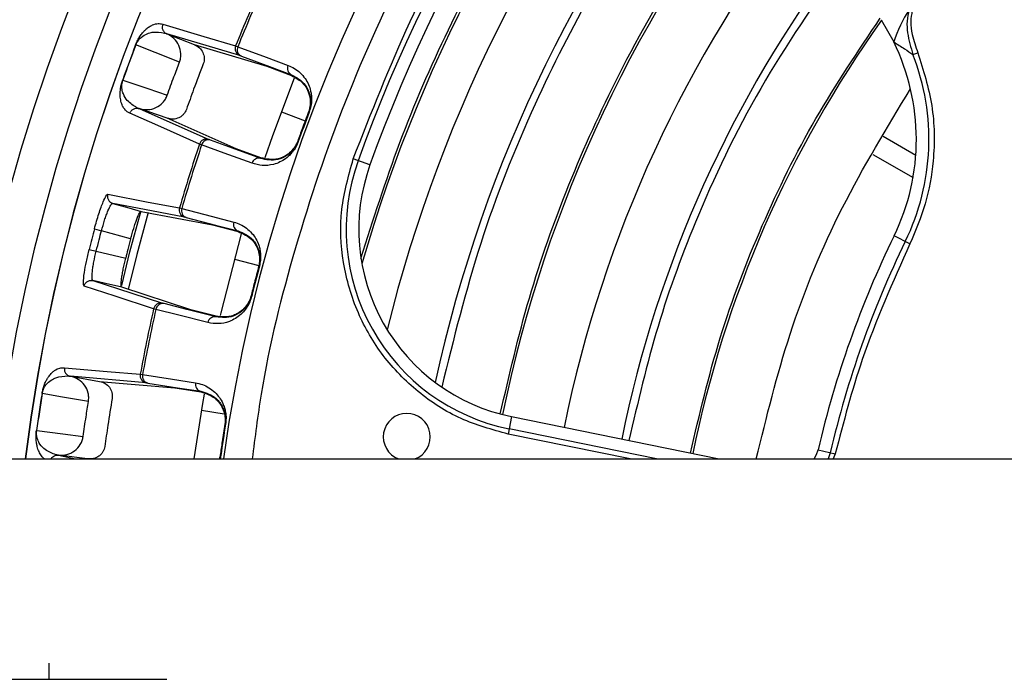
# Model space of a CAD drawing. Header units: millimetres. Extents: x -266 to 52, y 0 to 428.
# Tile 7 of 24: x -207 to -140, y 301 to 346. Entities that reach past the tile are written whole.
import ezdxf

# ---------------------------------------------------------------- set-up
doc = ezdxf.new("R2010")
doc.units = ezdxf.units.MM
doc.header["$PDSIZE"] = -1

msp = doc.modelspace()

# ---------------------------------------------------------------- linework, layer by layer
at = {"color": 7, "linetype": 'Continuous', "lineweight": 25}
for p, q in [((-148.183, 345.922), (-147.324, 344.405)), ((-196.812, 344.968), (-196.802, 344.963)), ((-196.802, 344.963), (-194.933, 344.226)), ((-191.842, 343.487), (-196.802, 344.963)), ((-194.933, 344.226), (-190.002, 342.758)), ((-192.119, 344.138), (-191.971, 344.084)), ((-146.012, 343.542), (-145.683, 343.671)), ((-190.002, 342.758), (-188.323, 342.134)), ((-199.807, 341.822), (-199.794, 341.817)), ((-198.681, 339.868), (-198.691, 339.872)), ((-198.681, 339.868), (-193.948, 337.772)), ((-196.771, 339.213), (-198.681, 339.868)), ((-192.076, 337.132), (-196.78, 339.216)), ((-188.998, 339.643), (-187.383, 339.04)), ((-187.116, 339.636), (-187.155, 339.65)), ((-145.822, 336.681), (-148.041, 337.962)), ((-194.435, 337.402), (-194.582, 337.456)), ((-190.394, 336.517), (-192.076, 337.132)), ((-187.853, 337.634), (-187.893, 337.648)), ((-190.408, 336.476), (-190.394, 336.517)), ((-148.737, 336.748), (-146.01, 335.173)), ((-182.977, 336.037), (-184.113, 336.445)), ((-195.938, 333.111), (-195.786, 333.071)), ((-198.548, 332.876), (-193.692, 331.952)), ((-193.692, 331.952), (-191.959, 331.501)), ((-201.732, 331.686), (-201.251, 331.559)), ((-199.267, 331), (-201.251, 331.559)), ((-146.217, 330.673), (-147.301, 331.203)), ((-202.091, 330.292), (-201.608, 330.171)), ((-201.608, 330.171), (-199.601, 329.703)), ((-192.2, 329.627), (-190.539, 329.182)), ((-190.504, 329.138), (-190.545, 329.149)), ((-201.833, 328.17), (-201.879, 328.242)), ((-195.177, 326.179), (-199.876, 327.713)), ((-191.027, 327.105), (-191.068, 327.115)), ((-197.551, 326.208), (-197.704, 326.248)), ((-193.442, 325.737), (-195.177, 326.179)), ((-193.452, 325.695), (-193.442, 325.737)), ((-198.614, 321.788), (-198.458, 321.764)), ((-203.378, 321.655), (-203.367, 321.653)), ((-203.367, 321.653), (-201.388, 321.307)), ((-198.211, 321.205), (-203.367, 321.653)), ((-201.388, 321.307), (-196.262, 320.862)), ((-196.262, 320.862), (-194.492, 320.588)), ((-194.435, 319.352), (-192.89, 319.093)), ((-192.806, 318.384), (-192.848, 318.391)), ((-173.333, 318.905), (-173.574, 317.722)), ((-173.333, 318.905), (-159.198, 316.029)), ((-205.678, 317.971), (-205.664, 317.969)), ((-165.253, 316.029), (-173.574, 317.722)), ((-163.48, 316.029), (-173.504, 318.069)), ((-152.475, 316.645), (-151.3, 316.371)), ((-151.644, 316.451), (-151.778, 316.029)), ((-151.3, 316.371), (-151.449, 316.029)), ((-222.971, 316.029), (-100.471, 316.029)), ((-204.181, 316.284), (-204.192, 316.285)), ((-202.199, 316.029), (-204.181, 316.284)), ((-204.181, 316.284), (-203.011, 316.029)), ((-193.126, 316.275), (-193.182, 316.029)), ((-193.126, 316.275), (-193.168, 316.281))]:
    msp.add_line(p, q, dxfattribs=at)
at = {"color": 7, "linetype": 'Continuous'}
for p, q in [((-204.821, 301.029), (-204.821, 302.134)), ((-210.971, 301.029), (-202.945, 301.029)), ((-204.821, 301.029), (-196.795, 301.029))]:
    msp.add_line(p, q, dxfattribs=at)
at = {"color": 7, "linetype": 'Continuous', "lineweight": 25, "flags": 128}
for points in [[(-197.085, 345.614), (-194.278, 344.78), (-192.119, 344.138)], [(-195.945, 343.032), (-197.608, 343.688), (-198.914, 344.203)], [(-194.933, 344.226), (-194.928, 344.224), (-194.924, 344.222)], [(-191.971, 344.084), (-190.041, 343.366), (-188.549, 342.812)], [(-191.73, 343.447), (-189.814, 342.734), (-188.308, 342.175)], [(-190.1, 336.549), (-189.581, 338.044), (-188.104, 341.962)], [(-188.323, 342.134), (-188.315, 342.157), (-188.308, 342.175)], [(-199.794, 341.817), (-198.103, 341.237), (-196.775, 340.781)], [(-194.582, 337.456), (-197.209, 338.621), (-199.318, 339.556)], [(-187.155, 339.65), (-187.165, 339.623), (-187.173, 339.601)], [(-191.005, 336.148), (-192.912, 336.845), (-194.435, 337.402)], [(-190.408, 336.476), (-192.329, 337.178), (-193.838, 337.73)], [(-187.875, 337.697), (-187.885, 337.67), (-187.893, 337.648)], [(-200.825, 334.038), (-198.063, 333.514), (-195.938, 333.111)], [(-200.557, 333.379), (-200.482, 333.42), (-200.482, 333.42), (-200.482, 333.42)], [(-200.482, 333.42), (-199.399, 333.115), (-198.548, 332.876)], [(-195.596, 332.491), (-198.332, 333.011), (-200.482, 333.42)], [(-199.873, 327.835), (-199.312, 330.124), (-198.581, 332.849)], [(-198.077, 332.792), (-198.844, 329.936), (-199.426, 327.55)], [(-195.786, 333.071), (-193.792, 332.553), (-192.252, 332.152)], [(-195.481, 332.462), (-193.502, 331.947), (-191.947, 331.543)], [(-193.154, 325.794), (-193.112, 325.975), (-191.727, 331.337)], [(-191.959, 331.501), (-191.952, 331.524), (-191.947, 331.543)], [(-190.545, 329.149), (-190.552, 329.12), (-190.558, 329.098)], [(-197.704, 326.248), (-200.327, 327.106), (-202.431, 327.794)], [(-201.833, 328.17), (-199.185, 327.305), (-197.105, 326.626)], [(-199.876, 327.713), (-200.972, 327.969), (-201.833, 328.17)], [(-191.055, 327.166), (-191.062, 327.137), (-191.068, 327.115)], [(-193.452, 325.695), (-195.434, 326.199), (-196.991, 326.595)], [(-194.013, 325.308), (-195.98, 325.809), (-197.551, 326.208)], [(-203.775, 322.234), (-200.857, 321.982), (-198.614, 321.788)], [(-198.458, 321.764), (-196.423, 321.45), (-194.85, 321.207)], [(-201.388, 321.307), (-201.383, 321.306), (-201.379, 321.305)], [(-198.094, 321.189), (-196.073, 320.877), (-194.485, 320.631)], [(-202.139, 319.934), (-203.9, 320.242), (-205.283, 320.484)], [(-194.942, 316.029), (-194.357, 319.81), (-194.247, 320.436)], [(-194.492, 320.588), (-194.488, 320.613), (-194.485, 320.631)], [(-192.848, 318.391), (-192.852, 318.362), (-192.856, 318.339)], [(-205.664, 317.969), (-203.891, 317.741), (-202.499, 317.562)], [(-152.733, 316.029), (-152.579, 316.326), (-152.475, 316.645)], [(-193.16, 316.333), (-193.164, 316.304), (-193.168, 316.281)]]:
    msp.add_lwpolyline(points, dxfattribs=at)
at = {"color": 7, "linetype": 'Continuous', "lineweight": 25}
for centre, radius, start, end in [((-85.471, 301.029), 126.5, 6.80999, 172.79094), ((-85.471, 301.029), 123.852, 6.95633, 173.04367), ((-85.471, 301.029), 121.894, 7.06858, 172.93142), ((-85.471, 301.029), 121.889, 7.06888, 172.93112), ((-85.471, 301.029), 108.524, 7.94474, 172.05526), ((-85.471, 301.029), 104.454, 109.74972, 160.25028), ((-85.471, 301.029), 103.6, 109.74972, 160.25028), ((-85.471, 301.029), 102.054, 138.77478, 163.91416), ((-85.471, 301.029), 99.229, 139.44341, 166.12821), ((-85.471, 301.029), 95.229, 140.16133, 167.7489), ((-85.471, 301.029), 90.292, 140.91453, 168.49033), ((-85.471, 301.029), 86.015, 142.08332, 168.5), ((-85.471, 301.029), 82.015, 143.06051, 168.5), ((-85.471, 301.029), 115.031, 155.72315, 157.99069), ((-85.471, 301.029), 114.874, 155.72561, 157.98823), ((-138.37, 341.472), 9.422, 146.964, 161.86463), ((-85.471, 301.029), 77.077, 144.41683, 168.5), ((-85.471, 301.029), 121.395, 159.16423, 160.3648), ((-85.471, 301.029), 121.381, 159.16423, 160.3648), ((-191.657, 343.95), 0.499, 157.91067, 248.26076), ((-191.531, 343.886), 0.483, 155.8946, 245.5909), ((-160.782, 337.781), 15, 333.9875, 26.20459), ((-160.782, 337.781), 15.854, 333.9875, 21.30812), ((-188.108, 342.614), 0.483, 155.84873, 245.58804), ((-85.471, 301.029), 108.729, 159.20235, 160.32668), ((-85.471, 301.029), 115.031, 161.53834, 163.80588), ((-85.471, 301.029), 114.874, 161.5408, 163.80343), ((-194.109, 337.299), 0.499, 71.26828, 161.61834), ((-193.971, 337.266), 0.483, 73.93813, 163.63443), ((-190.542, 336.012), 0.483, 73.94099, 163.68031), ((-170.742, 331.644), 13.854, 160.25028, 258.5), ((-170.742, 331.644), 13, 160.25028, 258.5), ((-195.459, 332.971), 0.499, 163.72578, 254.06724), ((-195.327, 332.92), 0.483, 161.70857, 251.39782), ((-191.793, 332), 0.483, 161.66294, 251.39498), ((-85.471, 301.029), 120.235, 165.22804, 165.9139), ((-85.471, 301.029), 68.8, 153.9875, 166.88126), ((-85.471, 301.029), 67.946, 153.9875, 166.88126), ((-85.471, 301.029), 108.729, 165.01783, 166.1241), ((-197.217, 326.139), 0.499, 77.07469, 167.41614), ((-197.077, 326.12), 0.483, 79.74411, 169.43336), ((-85.471, 301.029), 115.031, 167.33606, 169.6036), ((-85.471, 301.029), 114.874, 167.33851, 169.60114), ((-193.538, 325.22), 0.483, 79.74696, 169.479), ((-198.123, 321.697), 0.499, 169.52357, 259.87366), ((-197.987, 321.659), 0.483, 167.50751, 257.20381), ((-194.378, 321.102), 0.483, 167.46163, 257.20095), ((-85.471, 301.029), 121.395, 170.77713, 171.97771), ((-85.471, 301.029), 121.381, 170.77713, 171.97771), ((-180.471, 317.529), 1.6, 290.36413, 249.63587), ((-85.471, 301.029), 108.729, 170.81526, 171.93958)]:
    msp.add_arc(centre, radius, start, end, dxfattribs=at)
for points, knots in [([(-85.471, 407.721), (-88.671, 407.638), (-95.178, 407.468), (-105.01, 406.067), (-114.957, 403.743), (-124.876, 400.366), (-134.607, 395.938), (-143.988, 390.465), (-152.853, 383.995), (-161.048, 376.607), (-168.436, 368.412), (-174.907, 359.547), (-180.377, 350.165), (-184.818, 340.435), (-188.147, 330.511), (-190.199, 322.358), (-190.804, 317.504), (-190.988, 316.029)], [0, 0, 0, 0, 0.062943, 0.128004, 0.194999, 0.263694, 0.333813, 0.405038, 0.477022, 0.549391, 0.621759, 0.693743, 0.764969, 0.835088, 0.903783, 0.970777, 1, 1, 1, 1]), ([(-184.113, 336.445), (-182.884, 339.589), (-180.405, 345.93), (-175.507, 354.986), (-169.738, 363.645), (-163.073, 371.734), (-155.664, 379.09), (-147.633, 385.624), (-139.107, 391.25), (-130.203, 396.035), (-123.976, 398.466), (-120.887, 399.671)], [0, 0, 0, 0, 0.109606, 0.221, 0.3337, 0.44719, 0.560921, 0.672343, 0.78298, 0.89235, 1, 1, 1, 1]), ([(-183.592, 329.676), (-182.752, 332.321), (-181.067, 337.621), (-177.729, 345.291), (-173.569, 353.121), (-168.495, 360.997), (-164.301, 366.04), (-162.209, 368.554)], [0, 0, 0, 0, 0.18609, 0.372972, 0.560226, 0.780692, 1, 1, 1, 1]), ([(-157.973, 361.997), (-159.758, 359.758), (-163.338, 355.267), (-167.916, 347.935), (-172.078, 339.772), (-175.652, 330.773), (-177.278, 324.197), (-178.089, 320.919)], [0, 0, 0, 0, 0.185951, 0.3728842, 0.5602823, 0.7808597, 1, 1, 1, 1]), ([(-174.105, 319.087), (-173.494, 321.73), (-172.27, 327.029), (-169.534, 334.744), (-165.942, 342.643), (-161.389, 350.603), (-157.486, 355.695), (-155.541, 358.233)], [0, 0, 0, 0, 0.185963, 0.372892, 0.560277, 0.780846, 1, 1, 1, 1]), ([(-150.413, 350.295), (-152.373, 347.511), (-156.302, 341.926), (-160.469, 333.345), (-163.527, 325.103), (-164.743, 319.883), (-165.349, 317.281)], [0, 0, 0, 0, 0.2792959, 0.5601465, 0.7806808, 1, 1, 1, 1]), ([(-146.268, 346.609), (-146.33, 346.346), (-146.451, 345.826), (-146.382, 344.774), (-146.159, 344.032), (-146.012, 343.542)], [0, 0, 0, 0, 0.2574754, 0.5099553, 1, 1, 1, 1]), ([(-146.057, 346.544), (-146.106, 346.289), (-146.209, 345.752), (-146.067, 344.766), (-145.828, 344.083), (-145.683, 343.671)], [0, 0, 0, 0, 0.262949, 0.554534, 1, 1, 1, 1]), ([(-161.16, 316.428), (-160.542, 319.061), (-159.301, 324.342), (-156.382, 331.956), (-152.783, 339.274), (-149.755, 343.774), (-148.245, 346.018)], [0, 0, 0, 0, 0.24931, 0.5, 0.75069, 1, 1, 1, 1]), ([(-198.928, 344.208), (-198.91, 344.254), (-198.871, 344.352), (-198.808, 344.484), (-198.743, 344.607), (-198.67, 344.733), (-198.588, 344.857), (-198.478, 345.005), (-198.353, 345.148), (-198.185, 345.309), (-197.989, 345.458), (-197.708, 345.605), (-197.394, 345.683), (-197.188, 345.637), (-197.085, 345.614)], [0, 0, 0, 0, 0.011715, 0.02535, 0.042264, 0.063186, 0.091791, 0.125922, 0.188493, 0.250824, 0.366653, 0.500345, 0.750124, 1, 1, 1, 1]), ([(-197.085, 345.614), (-197.102, 345.553), (-197.129, 345.46), (-197.114, 345.329), (-197.089, 345.249), (-197.055, 345.179), (-197.009, 345.111), (-196.93, 345.028), (-196.854, 344.989), (-196.812, 344.968)], [0, 0, 0, 0, 0.2424146, 0.3712532, 0.5017333, 0.5641292, 0.6714227, 0.8198184, 1, 1, 1, 1]), ([(-198.914, 344.203), (-198.906, 344.225), (-198.888, 344.268), (-198.851, 344.346), (-198.712, 344.585), (-198.308, 344.936), (-197.691, 345.142), (-197.227, 345.062), (-196.961, 345.016)], [0, 0, 0, 0, 0.006129, 0.01252, 0.026246, 0.116739, 0.493304, 1, 1, 1, 1]), ([(-196.961, 345.016), (-196.919, 345.002), (-196.855, 344.98), (-196.831, 344.973), (-196.822, 344.971)], [0, 0, 0, 0, 0.64599, 1, 1, 1, 1]), ([(-196.822, 344.971), (-196.82, 344.97), (-196.817, 344.969), (-196.814, 344.968), (-196.813, 344.967)], [0, 0, 0, 0, 0.500001, 1, 1, 1, 1]), ([(-195.945, 343.032), (-195.916, 343.125), (-195.857, 343.311), (-195.837, 343.702), (-195.952, 344.182), (-196.291, 344.676), (-196.632, 344.868), (-196.802, 344.963)], [0, 0, 0, 0, 0.125465, 0.251186, 0.500358, 0.750057, 1, 1, 1, 1]), ([(-198.928, 344.208), (-198.926, 344.208), (-198.923, 344.207), (-198.917, 344.204), (-198.914, 344.203)], [0, 0, 0, 0, 0.559968, 1, 1, 1, 1]), ([(-194.924, 344.222), (-194.806, 344.16), (-194.57, 344.036), (-194.333, 343.702), (-194.252, 343.376), (-194.265, 343.109), (-194.305, 342.983), (-194.326, 342.92)], [0, 0, 0, 0, 0.25034, 0.499759, 0.749142, 0.874835, 1, 1, 1, 1]), ([(-147.324, 344.405), (-147.073, 344.252), (-146.627, 343.979), (-146.2, 343.675), (-146.012, 343.542)], [0, 0, 0, 0, 0.560345, 1, 1, 1, 1]), ([(-191.73, 343.447), (-191.76, 343.458), (-191.813, 343.477), (-191.833, 343.484), (-191.842, 343.487)], [0, 0, 0, 0, 0.559639, 1, 1, 1, 1]), ([(-145.683, 343.671), (-145.309, 342.486), (-144.553, 340.095), (-144.517, 336.566), (-145.067, 333.375), (-145.836, 331.568), (-146.217, 330.673)], [0, 0, 0, 0, 0.277604, 0.560507, 0.782325, 1, 1, 1, 1]), ([(-196.775, 340.781), (-196.623, 341.202), (-196.352, 341.955), (-196.07, 342.703), (-195.945, 343.032)], [0, 0, 0, 0, 0.559999, 1, 1, 1, 1]), ([(-194.326, 342.92), (-194.545, 342.342), (-194.937, 341.311), (-195.307, 340.272), (-195.47, 339.815)], [0, 0, 0, 0, 0.559999, 1, 1, 1, 1]), ([(-188.549, 342.812), (-188.403, 342.748), (-188.109, 342.62), (-187.72, 342.321), (-187.398, 341.957), (-187.159, 341.543), (-187.022, 341.144), (-186.959, 340.777), (-186.946, 340.438), (-186.98, 340.057), (-187.072, 339.77), (-187.116, 339.636)], [0, 0, 0, 0, 0.167221, 0.335728, 0.498319, 0.632114, 0.748277, 0.815271, 0.874092, 0.940871, 1, 1, 1, 1]), ([(-199.318, 339.556), (-199.382, 339.587), (-199.509, 339.649), (-199.673, 339.81), (-199.795, 339.999), (-199.876, 340.192), (-199.927, 340.361), (-199.961, 340.542), (-199.98, 340.734), (-199.982, 340.924), (-199.97, 341.107), (-199.948, 341.285), (-199.914, 341.467), (-199.857, 341.675), (-199.823, 341.775), (-199.807, 341.822)], [0, 0, 0, 0, 0.167566, 0.336422, 0.499725, 0.590815, 0.673973, 0.749281, 0.811617, 0.874194, 0.908303, 0.936935, 0.974643, 0.98828, 1, 1, 1, 1]), ([(-188.323, 342.134), (-187.988, 341.952), (-187.483, 341.678), (-187.105, 340.917), (-187.028, 340.351), (-187.064, 339.986), (-187.117, 339.76), (-187.155, 339.654), (-187.173, 339.601)], [0, 0, 0, 0, 0.497301, 0.747796, 0.873525, 0.940465, 0.970628, 1, 1, 1, 1]), ([(-188.308, 342.175), (-187.972, 341.995), (-187.47, 341.727), (-187.09, 340.975), (-187.009, 340.418), (-187.043, 340.051), (-187.095, 339.822), (-187.135, 339.707), (-187.155, 339.65)], [0, 0, 0, 0, 0.513824, 0.766382, 0.887902, 0.945467, 0.973036, 1, 1, 1, 1]), ([(-198.835, 339.931), (-199.068, 340.067), (-199.416, 340.269), (-199.734, 340.752), (-199.848, 341.107), (-199.873, 341.363), (-199.861, 341.544), (-199.838, 341.668), (-199.816, 341.751), (-199.801, 341.795), (-199.794, 341.817)], [0, 0, 0, 0, 0.506374, 0.758088, 0.883, 0.944303, 0.973771, 0.987488, 0.993875, 1, 1, 1, 1]), ([(-156.678, 316.029), (-155.98, 318.883), (-154.545, 324.755), (-151.019, 333.246), (-147.792, 338.554), (-146.179, 341.209)], [0, 0, 0, 0, 0.3210943, 0.6605472, 1, 1, 1, 1]), ([(-198.691, 339.872), (-198.498, 339.832), (-198.113, 339.753), (-197.53, 339.908), (-197.129, 340.199), (-196.89, 340.511), (-196.813, 340.691), (-196.775, 340.781)], [0, 0, 0, 0, 0.250365, 0.49979, 0.749195, 0.874833, 1, 1, 1, 1]), ([(-199.318, 339.557), (-199.291, 339.614), (-199.235, 339.732), (-199.082, 339.848), (-198.931, 339.893), (-198.801, 339.898), (-198.729, 339.881), (-198.691, 339.872)], [0, 0, 0, 0, 0.24405, 0.499443, 0.71532, 0.849175, 1, 1, 1, 1]), ([(-198.7, 339.875), (-198.708, 339.879), (-198.731, 339.889), (-198.794, 339.915), (-198.835, 339.931)], [0, 0, 0, 0, 0.354009, 1, 1, 1, 1]), ([(-198.691, 339.872), (-198.692, 339.872), (-198.696, 339.874), (-198.699, 339.875), (-198.7, 339.875)], [0, 0, 0, 0, 0.499999, 1, 1, 1, 1]), ([(-195.47, 339.815), (-195.526, 339.7), (-195.612, 339.523), (-195.812, 339.345), (-196.046, 339.21), (-196.382, 339.124), (-196.641, 339.183), (-196.771, 339.213)], [0, 0, 0, 0, 0.238252, 0.369358, 0.500716, 0.750235, 1, 1, 1, 1]), ([(-187.155, 339.65), (-187.295, 339.278), (-187.546, 338.612), (-187.787, 337.942), (-187.893, 337.648)], [0, 0, 0, 0, 0.56, 1, 1, 1, 1]), ([(-193.838, 337.73), (-193.867, 337.74), (-193.92, 337.76), (-193.94, 337.768), (-193.948, 337.772)], [0, 0, 0, 0, 0.5601427, 1, 1, 1, 1]), ([(-187.853, 337.634), (-187.908, 337.503), (-188.023, 337.226), (-188.245, 336.914), (-188.474, 336.665), (-188.76, 336.426), (-189.124, 336.211), (-189.668, 336.02), (-190.317, 335.958), (-190.776, 336.084), (-191.005, 336.148)], [0, 0, 0, 0, 0.059047, 0.125735, 0.184462, 0.251412, 0.367628, 0.501624, 0.750271, 1, 1, 1, 1]), ([(-187.893, 337.648), (-187.915, 337.592), (-187.959, 337.478), (-188.068, 337.271), (-188.28, 336.97), (-188.704, 336.599), (-189.481, 336.273), (-190.036, 336.395), (-190.408, 336.476)], [0, 0, 0, 0, 0.0270283, 0.0546311, 0.1120215, 0.2334594, 0.4863789, 1, 1, 1, 1]), ([(-187.875, 337.697), (-187.895, 337.645), (-187.936, 337.54), (-188.041, 337.335), (-188.25, 337.034), (-188.675, 336.653), (-189.457, 336.319), (-190.02, 336.438), (-190.394, 336.517)], [0, 0, 0, 0, 0.0292874, 0.0593527, 0.1260252, 0.2513228, 0.5019355, 1, 1, 1, 1]), ([(-173.574, 317.722), (-174.663, 318.023), (-176.862, 318.631), (-179.771, 320.507), (-182.164, 322.967), (-183.926, 325.975), (-184.912, 329.376), (-185.075, 333), (-184.432, 335.304), (-184.113, 336.445)], [0, 0, 0, 0, 0.138778, 0.280414, 0.420995, 0.559358, 0.706173, 0.854495, 1, 1, 1, 1]), ([(-201.732, 331.686), (-201.632, 332.041), (-201.433, 332.75), (-201.147, 333.526), (-200.933, 333.977), (-200.861, 334.018), (-200.825, 334.038)], [0, 0, 0, 0, 0.27982, 0.559169, 0.779392, 1, 1, 1, 1]), ([(-200.825, 334.038), (-200.836, 333.976), (-200.852, 333.88), (-200.824, 333.751), (-200.785, 333.656), (-200.725, 333.572), (-200.631, 333.48), (-200.541, 333.444), (-200.482, 333.42)], [0, 0, 0, 0, 0.239412, 0.368332, 0.5, 0.631669, 0.760589, 1, 1, 1, 1]), ([(-201.251, 331.559), (-201.183, 331.804), (-201.079, 332.179), (-200.926, 332.62), (-200.776, 333.006), (-200.646, 333.269), (-200.576, 333.355), (-200.557, 333.379)], [0, 0, 0, 0, 0.286768, 0.437694, 0.593337, 0.889454, 1, 1, 1, 1]), ([(-199.267, 331), (-199.199, 331.246), (-199.095, 331.621), (-198.948, 332.064), (-198.807, 332.451), (-198.648, 332.811), (-198.581, 332.854), (-198.548, 332.876)], [0, 0, 0, 0, 0.242837, 0.37006, 0.500846, 0.750309, 1, 1, 1, 1]), ([(-195.481, 332.462), (-195.512, 332.47), (-195.567, 332.484), (-195.587, 332.489), (-195.596, 332.491)], [0, 0, 0, 0, 0.559638, 1, 1, 1, 1]), ([(-192.252, 332.152), (-192.1, 332.104), (-191.795, 332.006), (-191.379, 331.749), (-191.022, 331.419), (-190.741, 331.032), (-190.564, 330.649), (-190.464, 330.289), (-190.417, 329.953), (-190.412, 329.571), (-190.475, 329.276), (-190.504, 329.138)], [0, 0, 0, 0, 0.167121, 0.335364, 0.497583, 0.631728, 0.748173, 0.815203, 0.874056, 0.940854, 1, 1, 1, 1]), ([(-201.608, 330.171), (-201.542, 330.43), (-201.425, 330.894), (-201.304, 331.356), (-201.251, 331.559)], [0, 0, 0, 0, 0.56, 1, 1, 1, 1]), ([(-191.959, 331.501), (-191.606, 331.353), (-191.077, 331.132), (-190.623, 330.414), (-190.489, 329.858), (-190.489, 329.491), (-190.519, 329.262), (-190.545, 329.152), (-190.558, 329.098)], [0, 0, 0, 0, 0.4973023, 0.747797, 0.8735259, 0.9404642, 0.9706272, 1, 1, 1, 1]), ([(-191.947, 331.543), (-191.595, 331.398), (-191.07, 331.182), (-190.615, 330.474), (-190.478, 329.927), (-190.474, 329.559), (-190.502, 329.326), (-190.531, 329.207), (-190.545, 329.149)], [0, 0, 0, 0, 0.5130671, 0.7662611, 0.8878458, 0.9453059, 0.9729409, 1, 1, 1, 1]), ([(-199.267, 331), (-199.331, 330.758), (-199.444, 330.326), (-199.553, 329.893), (-199.601, 329.703)], [0, 0, 0, 0, 0.56, 1, 1, 1, 1]), ([(-146.217, 330.673), (-147.382, 328.079), (-149.464, 323.446), (-150.739, 318.533), (-151.3, 316.371)], [0, 0, 0, 0, 0.559976, 1, 1, 1, 1]), ([(-202.431, 327.794), (-202.457, 327.849), (-202.508, 327.959), (-202.436, 328.632), (-202.291, 329.448), (-202.157, 330.011), (-202.091, 330.292)], [0, 0, 0, 0, 0.280377, 0.559712, 0.779882, 1, 1, 1, 1]), ([(-201.879, 328.242), (-201.884, 328.272), (-201.903, 328.381), (-201.89, 328.674), (-201.835, 329.085), (-201.756, 329.545), (-201.667, 329.923), (-201.608, 330.171)], [0, 0, 0, 0, 0.110502, 0.40664, 0.562298, 0.713231, 1, 1, 1, 1]), ([(-199.876, 327.713), (-199.895, 327.748), (-199.933, 327.818), (-199.898, 328.211), (-199.835, 328.618), (-199.75, 329.076), (-199.66, 329.455), (-199.601, 329.703)], [0, 0, 0, 0, 0.250253, 0.499605, 0.630271, 0.757378, 1, 1, 1, 1]), ([(-190.545, 329.149), (-190.645, 328.77), (-190.824, 328.093), (-190.993, 327.414), (-191.068, 327.115)], [0, 0, 0, 0, 0.56, 1, 1, 1, 1]), ([(-202.431, 327.794), (-202.411, 327.854), (-202.379, 327.946), (-202.292, 328.046), (-202.212, 328.109), (-202.119, 328.154), (-201.992, 328.189), (-201.896, 328.177), (-201.833, 328.17)], [0, 0, 0, 0, 0.239379, 0.368293, 0.499962, 0.631636, 0.760566, 1, 1, 1, 1]), ([(-191.027, 327.105), (-191.068, 326.97), (-191.155, 326.682), (-191.343, 326.351), (-191.545, 326.08), (-191.806, 325.812), (-192.147, 325.561), (-192.669, 325.316), (-193.309, 325.189), (-193.778, 325.268), (-194.013, 325.308)], [0, 0, 0, 0, 0.058953, 0.125513, 0.184149, 0.250987, 0.367434, 0.501751, 0.750786, 1, 1, 1, 1]), ([(-191.068, 327.115), (-191.084, 327.056), (-191.117, 326.939), (-191.204, 326.722), (-191.384, 326.403), (-191.767, 325.99), (-192.508, 325.587), (-193.073, 325.652), (-193.452, 325.695)], [0, 0, 0, 0, 0.027132, 0.054565, 0.111728, 0.232859, 0.48615, 1, 1, 1, 1]), ([(-191.055, 327.166), (-191.07, 327.112), (-191.1, 327.004), (-191.184, 326.789), (-191.361, 326.468), (-191.745, 326.046), (-192.49, 325.635), (-193.061, 325.696), (-193.442, 325.737)], [0, 0, 0, 0, 0.029288, 0.059353, 0.126025, 0.251323, 0.501935, 1, 1, 1, 1]), ([(-196.991, 326.595), (-197.021, 326.603), (-197.076, 326.617), (-197.096, 326.623), (-197.105, 326.626)], [0, 0, 0, 0, 0.55966, 1, 1, 1, 1]), ([(-205.297, 320.486), (-205.289, 320.534), (-205.27, 320.638), (-205.236, 320.779), (-205.197, 320.914), (-205.15, 321.051), (-205.095, 321.19), (-205.017, 321.357), (-204.924, 321.522), (-204.791, 321.713), (-204.629, 321.899), (-204.384, 322.1), (-204.091, 322.239), (-203.881, 322.235), (-203.775, 322.234)], [0, 0, 0, 0, 0.0117153, 0.0253501, 0.0422638, 0.0631859, 0.0917906, 0.1259219, 0.1884929, 0.2508241, 0.366653, 0.5003454, 0.7501243, 1, 1, 1, 1]), ([(-203.775, 322.234), (-203.78, 322.171), (-203.787, 322.074), (-203.746, 321.949), (-203.706, 321.876), (-203.658, 321.814), (-203.6, 321.756), (-203.505, 321.691), (-203.423, 321.668), (-203.378, 321.655)], [0, 0, 0, 0, 0.242415, 0.371253, 0.501733, 0.564129, 0.671423, 0.819818, 1, 1, 1, 1]), ([(-205.283, 320.484), (-205.279, 320.506), (-205.27, 320.552), (-205.25, 320.636), (-205.162, 320.898), (-204.837, 321.323), (-204.274, 321.649), (-203.803, 321.664), (-203.533, 321.673)], [0, 0, 0, 0, 0.006129, 0.01252, 0.026246, 0.116739, 0.493304, 1, 1, 1, 1]), ([(-203.533, 321.673), (-203.489, 321.667), (-203.422, 321.659), (-203.397, 321.657), (-203.388, 321.656)], [0, 0, 0, 0, 0.64599, 1, 1, 1, 1]), ([(-203.388, 321.656), (-203.386, 321.656), (-203.383, 321.656), (-203.38, 321.655), (-203.378, 321.655)], [0, 0, 0, 0, 0.500001, 1, 1, 1, 1]), ([(-202.139, 319.934), (-202.129, 320.031), (-202.109, 320.225), (-202.168, 320.612), (-202.376, 321.059), (-202.808, 321.475), (-203.181, 321.594), (-203.367, 321.653)], [0, 0, 0, 0, 0.125465, 0.251186, 0.500358, 0.750057, 1, 1, 1, 1]), ([(-201.379, 321.305), (-201.25, 321.268), (-200.994, 321.194), (-200.695, 320.915), (-200.55, 320.611), (-200.509, 320.348), (-200.523, 320.216), (-200.53, 320.15)], [0, 0, 0, 0, 0.25034, 0.499759, 0.749142, 0.874835, 1, 1, 1, 1]), ([(-198.094, 321.189), (-198.125, 321.193), (-198.181, 321.202), (-198.202, 321.204), (-198.211, 321.205)], [0, 0, 0, 0, 0.559639, 1, 1, 1, 1]), ([(-194.85, 321.207), (-194.694, 321.174), (-194.38, 321.108), (-193.939, 320.893), (-193.55, 320.601), (-193.233, 320.244), (-193.018, 319.881), (-192.882, 319.534), (-192.802, 319.204), (-192.758, 318.824), (-192.791, 318.525), (-192.806, 318.384)], [0, 0, 0, 0, 0.167221, 0.335728, 0.498319, 0.632114, 0.748277, 0.815271, 0.874092, 0.940871, 1, 1, 1, 1]), ([(-205.297, 320.486), (-205.295, 320.486), (-205.292, 320.485), (-205.286, 320.484), (-205.283, 320.484)], [0, 0, 0, 0, 0.559968, 1, 1, 1, 1]), ([(-194.492, 320.588), (-194.127, 320.478), (-193.578, 320.311), (-193.054, 319.642), (-192.864, 319.103), (-192.826, 318.738), (-192.833, 318.506), (-192.848, 318.394), (-192.856, 318.339)], [0, 0, 0, 0, 0.497301, 0.747796, 0.873525, 0.940465, 0.970628, 1, 1, 1, 1]), ([(-194.485, 320.631), (-194.12, 320.523), (-193.575, 320.361), (-193.051, 319.701), (-192.86, 319.172), (-192.819, 318.806), (-192.823, 318.571), (-192.84, 318.451), (-192.848, 318.391)], [0, 0, 0, 0, 0.513824, 0.766382, 0.887902, 0.945467, 0.973036, 1, 1, 1, 1]), ([(-202.499, 317.562), (-202.435, 318.005), (-202.321, 318.797), (-202.194, 319.587), (-202.139, 319.934)], [0, 0, 0, 0, 0.559999, 1, 1, 1, 1]), ([(-200.53, 320.15), (-200.629, 319.54), (-200.805, 318.451), (-200.958, 317.359), (-201.026, 316.878)], [0, 0, 0, 0, 0.559999, 1, 1, 1, 1]), ([(-192.848, 318.391), (-192.91, 317.998), (-193.022, 317.295), (-193.123, 316.591), (-193.168, 316.281)], [0, 0, 0, 0, 0.56, 1, 1, 1, 1]), ([(-205.126, 316.029), (-205.131, 316.033), (-205.201, 316.076), (-205.299, 316.19), (-205.418, 316.36), (-205.502, 316.517), (-205.571, 316.686), (-205.629, 316.871), (-205.669, 317.056), (-205.694, 317.239), (-205.708, 317.417), (-205.711, 317.602), (-205.698, 317.817), (-205.685, 317.922), (-205.678, 317.971)], [0, 0, 0, 0, 0.021692, 0.262448, 0.396742, 0.519341, 0.630367, 0.722269, 0.814525, 0.864811, 0.907024, 0.962616, 0.982721, 1, 1, 1, 1]), ([(-204.346, 316.315), (-204.601, 316.401), (-204.982, 316.529), (-205.391, 316.938), (-205.575, 317.263), (-205.65, 317.509), (-205.675, 317.688), (-205.677, 317.814), (-205.673, 317.9), (-205.667, 317.946), (-205.664, 317.969)], [0, 0, 0, 0, 0.506374, 0.758088, 0.883, 0.944303, 0.973771, 0.987488, 0.993875, 1, 1, 1, 1]), ([(-204.192, 316.285), (-203.995, 316.286), (-203.603, 316.286), (-203.063, 316.555), (-202.728, 316.921), (-202.556, 317.274), (-202.518, 317.466), (-202.499, 317.562)], [0, 0, 0, 0, 0.250365, 0.49979, 0.749195, 0.874833, 1, 1, 1, 1]), ([(-201.026, 316.878), (-201.057, 316.755), (-201.106, 316.564), (-201.267, 316.349), (-201.468, 316.169), (-201.78, 316.018), (-202.046, 316.024), (-202.179, 316.027)], [0, 0, 0, 0, 0.238252, 0.369358, 0.500716, 0.750235, 1, 1, 1, 1]), ([(-204.685, 316.029), (-204.685, 316.03), (-204.664, 316.092), (-204.567, 316.182), (-204.432, 316.259), (-204.305, 316.29), (-204.231, 316.287), (-204.192, 316.286)], [0, 0, 0, 0, 0.0015274, 0.3388549, 0.6239893, 0.8007881, 1, 1, 1, 1]), ([(-204.202, 316.287), (-204.211, 316.289), (-204.235, 316.295), (-204.302, 316.307), (-204.346, 316.315)], [0, 0, 0, 0, 0.354009, 1, 1, 1, 1]), ([(-204.192, 316.286), (-204.194, 316.286), (-204.197, 316.286), (-204.201, 316.287), (-204.202, 316.287)], [0, 0, 0, 0, 0.499999, 1, 1, 1, 1]), ([(-193.16, 316.333), (-193.169, 316.278), (-193.186, 316.173), (-193.215, 316.076), (-193.228, 316.029)], [0, 0, 0, 0, 0.522944, 1, 1, 1, 1]), ([(-193.168, 316.281), (-193.177, 316.221), (-193.191, 316.132), (-193.215, 316.054), (-193.222, 316.029)], [0, 0, 0, 0, 0.681587, 1, 1, 1, 1])]:
    msp.add_open_spline(points, degree=3, knots=knots, dxfattribs=at)
at = {"color": 7, "linetype": 'Continuous'}
msp.add_point((-204.821, 301.029), dxfattribs=at)

doc.saveas('drawing.dxf')
